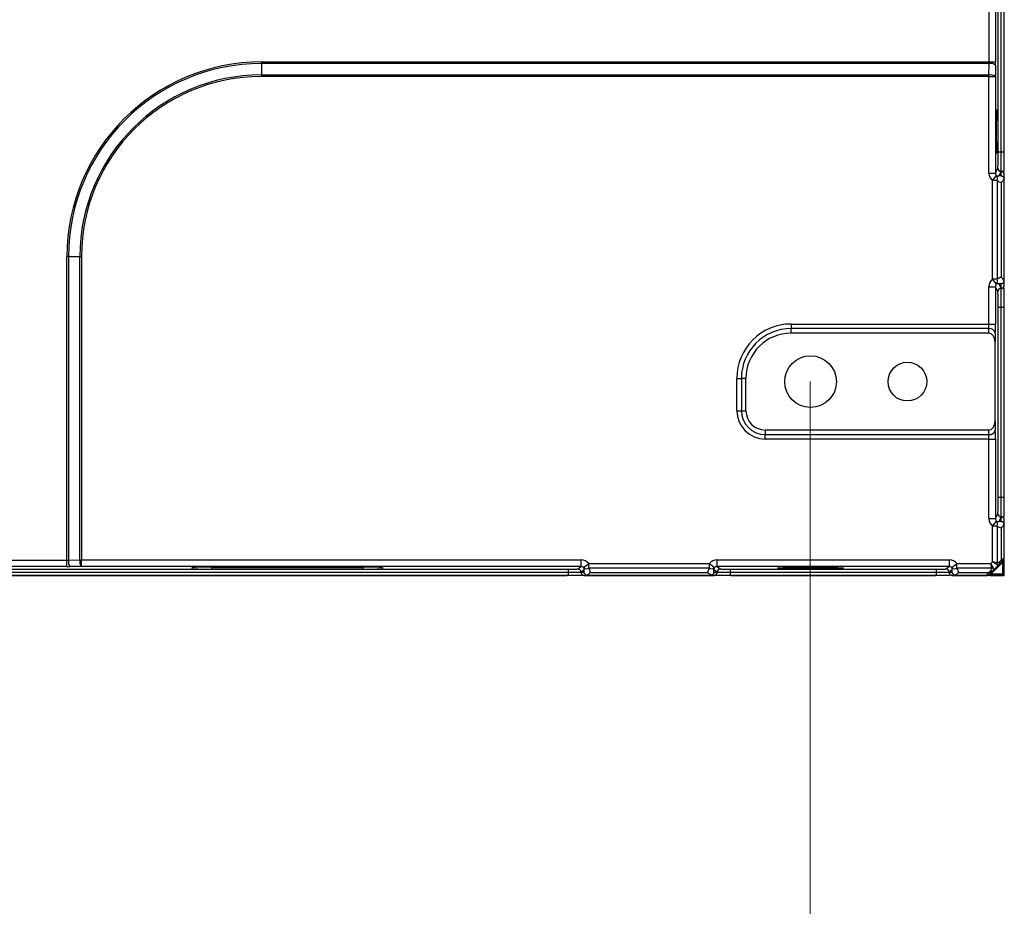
# Model space of a CAD drawing. Header units: millimetres. Extents: x -1086 to 4901, y 927 to 9917.
# Tile 53 of 85: x -204 to -51, y 9201 to 9338. Entities that reach past the tile are written whole.
import ezdxf

# ---------------------------------------------------------------- set-up
doc = ezdxf.new("R2010")
doc.units = ezdxf.units.MM
doc.header["$PDSIZE"] = -1
doc.layers.add('7标注层', color=6, linetype='Continuous', lineweight=15)
doc.styles.add('ARIAL', font='arial.ttf')
doc.dimstyles.new(')CCC-35A1', dxfattribs={"dimscale": 20, "dimtxt": 1.5, "dimasz": 2.5, "dimexe": 1.2, "dimexo": 0, "dimgap": 0.5, "dimtad": 1, "dimzin": 12, "dimdsep": 46, "dimtxsty": 'ARIAL', "dimcen": 0.5, "dimclrd": 6, "dimclre": 6, "dimclrt": 6, "dimadec": 3, "dimazin": 3, "dimtfac": 1, "dimtmove": 0, "dimatfit": 3, "dimfxl": 1, "dimlwd": 13, "dimlwe": 13, "dimarcsym": 0})

# ---------------------------------------------------------------- blocks, each defined once
blk = doc.blocks.new('*D7')
at = {"layer": '7标注层', "color": 6, "lineweight": 13}
for p, q in [((-621.32, 9282.4), (-621.32, 9138.41)), ((-81.32, 9282.4), (-81.32, 9138.41)), ((-583.82, 9156.41), (-118.82, 9156.41))]:
    blk.add_line(p, q, dxfattribs=at)
at = {"layer": '7标注层', "color": 6}
for points in [[(-583.82, 9162.66), (-583.82, 9150.16), (-621.32, 9156.41)], [(-118.82, 9150.16), (-118.82, 9162.66), (-81.32, 9156.41)]]:
    blk.add_solid(points, dxfattribs=at)
at = {"layer": 'Defpoints', "color": 0}
for p in [(-621.32, 9282.4), (-81.32, 9282.4), (-81.32, 9156.41)]:
    blk.add_point(p, dxfattribs=at)
at = {"layer": '7标注层', "color": 6, "insert": (-351.32, 9178.33), "char_height": 22.5, "attachment_point": 5, "style": 'ARIAL'}
blk.add_mtext('540 [21.26][21.26]', dxfattribs=at)

msp = doc.modelspace()

# ---------------------------------------------------------------- linework, layer by layer
at = {"color": 7, "linetype": 'Continuous', "lineweight": 25}
for p, q in [((-51.32, 9317.932), (-51.32, 9524.352)), ((-51.285, 9318.104), (-51.285, 9524.18)), ((-51.759, 9317.932), (-51.759, 9366.077)), ((-52.233, 9317.932), (-52.233, 9364.503)), ((-53.652, 9331.89), (-53.652, 9341.644)), ((-52.653, 9341.644), (-52.653, 9331.89)), ((-166.285, 9331.647), (-166.285, 9331.89)), ((-166.285, 9331.89), (-53.652, 9331.89)), ((-166.285, 9331.647), (-166.285, 9329.886)), ((-53.654, 9331.647), (-166.285, 9331.647)), ((-53.665, 9329.886), (-53.654, 9331.647)), ((-53.652, 9331.89), (-52.653, 9331.89)), ((-52.654, 9331.405), (-52.666, 9329.644)), ((-166.285, 9329.886), (-166.285, 9329.644)), ((-166.285, 9329.886), (-53.665, 9329.886)), ((-53.665, 9329.644), (-166.285, 9329.644)), ((-53.665, 9329.644), (-53.665, 9329.886)), ((-53.665, 9314.693), (-53.665, 9329.644)), ((-53.665, 9329.644), (-52.666, 9329.644)), ((-52.666, 9329.644), (-52.666, 9314.693)), ((-51.759, 9317.932), (-52.233, 9317.932)), ((-51.32, 9317.932), (-51.759, 9317.932)), ((-53.665, 9314.693), (-52.666, 9314.693)), ((-53.1, 9313.519), (-52.478, 9314.3)), ((-52.666, 9314.693), (-52.295, 9315.436)), ((-51.795, 9314.936), (-52.142, 9314.242)), ((-51.785, 9314.936), (-51.795, 9314.936)), ((-51.785, 9314.936), (-51.785, 9314.991)), ((-51.785, 9314.245), (-51.785, 9314.936)), ((-51.32, 9314.62), (-51.32, 9314.681)), ((-51.32, 9313.914), (-51.32, 9314.62)), ((-51.285, 9297.274), (-51.285, 9314.51)), ((-52.393, 9313.519), (-53.1, 9313.519)), ((-53.1, 9298.265), (-53.1, 9313.519)), ((-52.393, 9313.519), (-52.393, 9298.265)), ((-51.725, 9298.529), (-51.725, 9313.255)), ((-51.32, 9297.869), (-51.32, 9313.914)), ((-196.166, 9301.767), (-196.409, 9301.767)), ((-196.409, 9254.759), (-196.409, 9301.767)), ((-196.166, 9301.767), (-194.405, 9301.767)), ((-196.166, 9301.767), (-196.166, 9254.76)), ((-194.405, 9301.767), (-194.162, 9301.767)), ((-194.405, 9254.772), (-194.405, 9301.767)), ((-194.162, 9301.767), (-194.162, 9254.772)), ((-52.393, 9298.265), (-53.1, 9298.265)), ((-52.478, 9297.484), (-53.1, 9298.265)), ((-52.142, 9297.542), (-51.795, 9296.848)), ((-51.785, 9296.848), (-51.785, 9297.538)), ((-51.32, 9297.163), (-51.32, 9297.869)), ((-53.665, 9291.306), (-53.665, 9297.091)), ((-53.665, 9297.091), (-52.666, 9297.091)), ((-52.666, 9297.091), (-52.666, 9291.306)), ((-52.295, 9296.348), (-52.666, 9297.091)), ((-51.795, 9296.848), (-51.785, 9296.848)), ((-51.785, 9296.793), (-51.785, 9296.848)), ((-51.32, 9297.103), (-51.32, 9297.163)), ((-52.233, 9264.432), (-52.233, 9293.852)), ((-51.759, 9293.852), (-52.233, 9293.852)), ((-51.32, 9293.852), (-51.759, 9293.852)), ((-51.759, 9264.432), (-51.759, 9293.852)), ((-51.32, 9264.432), (-51.32, 9293.852)), ((-51.285, 9264.604), (-51.285, 9293.68)), ((-84.285, 9291.306), (-84.285, 9290.599)), ((-84.285, 9291.306), (-53.665, 9291.306)), ((-53.665, 9291.306), (-52.666, 9291.306)), ((-84.285, 9289.892), (-84.285, 9290.599)), ((-53.681, 9290.599), (-84.285, 9290.599)), ((-53.699, 9289.892), (-84.285, 9289.892)), ((-53.699, 9289.892), (-53.681, 9290.599)), ((-52.681, 9289.892), (-52.718, 9288.504)), ((-52.718, 9276.28), (-52.718, 9288.504)), ((-92.7, 9282.892), (-91.993, 9282.892)), ((-92.7, 9277.892), (-92.7, 9282.892)), ((-91.285, 9282.892), (-91.993, 9282.892)), ((-91.993, 9282.892), (-91.993, 9277.892)), ((-91.285, 9277.892), (-91.285, 9282.892)), ((-92.7, 9277.892), (-91.993, 9277.892)), ((-91.993, 9277.892), (-91.285, 9277.892)), ((-52.718, 9276.28), (-52.681, 9274.892)), ((-88.285, 9274.892), (-88.285, 9274.185)), ((-53.699, 9274.892), (-88.285, 9274.892)), ((-53.681, 9274.185), (-53.699, 9274.892)), ((-88.285, 9274.185), (-53.681, 9274.185)), ((-88.285, 9273.478), (-88.285, 9274.185)), ((-53.665, 9273.478), (-88.285, 9273.478)), ((-53.665, 9273.478), (-52.666, 9273.478)), ((-53.665, 9261.193), (-53.665, 9273.478)), ((-52.666, 9273.478), (-52.666, 9261.193)), ((-51.759, 9264.432), (-52.233, 9264.432)), ((-51.32, 9264.432), (-51.759, 9264.432)), ((-53.665, 9261.193), (-52.666, 9261.193)), ((-53.1, 9260.019), (-52.478, 9260.8)), ((-52.666, 9261.193), (-52.295, 9261.936)), ((-51.795, 9261.436), (-52.142, 9260.742)), ((-51.785, 9261.436), (-51.795, 9261.436)), ((-51.785, 9261.436), (-51.785, 9261.491)), ((-51.785, 9260.745), (-51.785, 9261.436)), ((-51.32, 9261.12), (-51.32, 9261.181)), ((-51.32, 9260.414), (-51.32, 9261.12)), ((-51.285, 9254.964), (-51.285, 9261.01)), ((-53.1, 9254.492), (-53.1, 9260.019)), ((-52.393, 9260.019), (-53.1, 9260.019)), ((-52.393, 9260.019), (-52.393, 9254.345)), ((-51.725, 9254.806), (-51.725, 9259.755)), ((-51.32, 9255.076), (-51.32, 9260.414)), ((-206.162, 9254.759), (-196.409, 9254.759)), ((-196.409, 9253.759), (-196.409, 9254.759)), ((-196.166, 9254.76), (-194.405, 9254.772)), ((-194.405, 9254.772), (-194.162, 9254.772)), ((-194.162, 9254.772), (-116.802, 9254.772)), ((-194.162, 9253.772), (-194.162, 9254.772)), ((-116.802, 9253.772), (-116.802, 9254.772)), ((-95.769, 9254.772), (-95.769, 9253.772)), ((-95.769, 9254.772), (-59.802, 9254.772)), ((-59.802, 9254.772), (-59.802, 9253.772)), ((-52.039, 9254.492), (-51.725, 9254.806)), ((-51.725, 9254.806), (-51.32, 9255.076)), ((-51.432, 9254.745), (-51.725, 9254.453)), ((-51.432, 9254.745), (-51.535, 9254.435)), ((-51.32, 9252.786), (-51.32, 9254.579)), ((-368.743, 9253.339), (-118.828, 9253.339)), ((-196.409, 9253.759), (-206.162, 9253.759)), ((-194.162, 9253.772), (-195.923, 9253.761)), ((-116.802, 9253.772), (-194.162, 9253.772)), ((-177.035, 9253.431), (-177.035, 9253.588)), ((-174.035, 9253.667), (-150.535, 9253.667)), ((-150.535, 9253.353), (-174.035, 9253.353)), ((-147.535, 9253.588), (-147.535, 9253.431)), ((-118.828, 9253.339), (-118.828, 9252.866)), ((-117.329, 9253.377), (-116.802, 9253.772)), ((-116.335, 9253.248), (-116.81, 9252.892)), ((-116.41, 9253.584), (-115.628, 9254.206)), ((-115.628, 9253.499), (-115.628, 9254.206)), ((-115.628, 9254.206), (-96.943, 9254.206)), ((-96.943, 9253.499), (-115.628, 9253.499)), ((-96.943, 9253.499), (-96.943, 9254.206)), ((-96.943, 9254.206), (-96.161, 9253.584)), ((-95.761, 9252.892), (-96.236, 9253.248)), ((-59.802, 9253.772), (-95.769, 9253.772)), ((-95.769, 9253.772), (-95.242, 9253.377)), ((-93.743, 9253.339), (-61.828, 9253.339)), ((-93.743, 9253.339), (-93.743, 9252.866)), ((-61.828, 9253.339), (-61.828, 9252.866)), ((-60.329, 9253.377), (-59.802, 9253.772)), ((-59.335, 9253.248), (-59.81, 9252.892)), ((-59.41, 9253.584), (-58.628, 9254.206)), ((-58.628, 9253.499), (-58.628, 9254.206)), ((-58.628, 9254.206), (-53.385, 9254.206)), ((-53.239, 9253.499), (-58.628, 9253.499)), ((-53.7, 9252.831), (-53.385, 9253.145)), ((-53.385, 9254.206), (-53.1, 9254.492)), ((-53.239, 9253.499), (-53.385, 9254.206)), ((-52.989, 9253.603), (-53.385, 9254.206)), ((-53.032, 9253.145), (-53.346, 9252.831)), ((-51.535, 9254.435), (-53.328, 9252.642)), ((-52.496, 9254.095), (-53.1, 9254.492)), ((-52.393, 9254.345), (-53.1, 9254.492)), ((-52.039, 9254.138), (-53.032, 9253.145)), ((-51.725, 9254.453), (-52.039, 9254.138)), ((-51.535, 9252.642), (-51.535, 9254.435)), ((-51.285, 9252.392), (-51.285, 9254.53)), ((-368.743, 9252.866), (-118.828, 9252.866)), ((-368.743, 9252.427), (-118.828, 9252.427)), ((-351.285, 9252.392), (-201.285, 9252.392)), ((-201.285, 9252.427), (-201.285, 9252.392)), ((-201.285, 9252.392), (-118.954, 9252.392)), ((-118.828, 9252.866), (-118.828, 9252.427)), ((-116.81, 9252.892), (-116.338, 9252.892)), ((-116.494, 9252.427), (-116.011, 9252.427)), ((-116.387, 9252.392), (-96.183, 9252.392)), ((-116.011, 9252.427), (-96.56, 9252.427)), ((-115.353, 9252.831), (-97.218, 9252.831)), ((-96.56, 9252.427), (-96.077, 9252.427)), ((-96.233, 9252.892), (-95.761, 9252.892)), ((-93.743, 9252.866), (-93.743, 9252.427)), ((-93.743, 9252.866), (-61.828, 9252.866)), ((-93.743, 9252.427), (-61.828, 9252.427)), ((-93.617, 9252.392), (-61.954, 9252.392)), ((-61.828, 9252.866), (-61.828, 9252.427)), ((-59.81, 9252.892), (-59.338, 9252.892)), ((-59.494, 9252.427), (-59.011, 9252.427)), ((-59.387, 9252.392), (-53.825, 9252.392)), ((-59.011, 9252.427), (-53.969, 9252.427)), ((-58.353, 9252.831), (-53.7, 9252.831)), ((-53.969, 9252.427), (-53.7, 9252.831)), ((-53.346, 9252.831), (-53.639, 9252.538)), ((-53.328, 9252.642), (-53.639, 9252.538)), ((-53.472, 9252.427), (-51.679, 9252.427)), ((-53.456, 9252.392), (-51.285, 9252.392)), ((-53.328, 9252.642), (-51.535, 9252.642)), ((-51.679, 9252.427), (-51.602, 9252.427)), ((-51.32, 9252.708), (-51.32, 9252.786))]:
    msp.add_line(p, q, dxfattribs=at)
at = {"color": 8, "linetype": 'Continuous', "lineweight": 25}
for p, q in [((-174.035, 9253.667), (-174.035, 9253.353)), ((-150.535, 9253.353), (-150.535, 9253.667))]:
    msp.add_line(p, q, dxfattribs=at)
at = {"color": 7, "linetype": 'Continuous', "lineweight": 25}
for centre, radius in [((-81.285, 9282.392), 4), ((-66.285, 9282.392), 3)]:
    msp.add_circle(centre, radius, dxfattribs=at)
for centre, radius, start, end in [((-166.285, 9301.767), 30.123, 90, 180), ((-166.285, 9301.767), 29.881, 90, 180), ((-53.435, 9330.369), 1.297, 52.99553, 99.72943), ((-166.285, 9301.767), 28.119, 90, 180), ((-166.285, 9301.767), 27.877, 90, 180), ((-53.446, 9328.608), 1.297, 52.99553, 99.72943), ((-53.042, 9313.843), 0.726, 333.47298, 39.01565), ((-51.794, 9315.437), 0.5, 180.12137, 269.93757), ((-51.783, 9314.491), 0.5, 22.32484, 90.29517), ((-51.785, 9314.436), 0.5, 21.61749, 90.02075), ((-53.042, 9297.941), 0.726, 320.98435, 26.52702), ((-51.794, 9296.347), 0.5, 90.06243, 179.87863), ((-51.785, 9297.347), 0.5, 269.97925, 338.38251), ((-51.783, 9297.292), 0.5, 269.70483, 337.67516), ((-84.285, 9282.892), 8.414, 90, 180), ((-84.285, 9282.892), 7.707, 90, 180), ((-84.285, 9282.892), 7, 90, 180), ((-53.572, 9289.692), 0.913, 12.63808, 96.81463), ((-88.285, 9277.892), 4.414, 180, 270), ((-88.285, 9277.892), 3.707, 180, 270), ((-88.285, 9277.892), 3, 180, 270), ((-53.572, 9275.092), 0.913, 263.18537, 347.36192), ((-53.042, 9260.343), 0.726, 333.47298, 39.01565), ((-51.794, 9261.937), 0.5, 180.12137, 269.93757), ((-51.783, 9260.991), 0.5, 22.32484, 90.29517), ((-51.785, 9260.936), 0.5, 21.61749, 90.02075), ((-194.888, 9254.541), 1.297, 170.27057, 217.00447), ((-193.127, 9254.553), 1.297, 170.27057, 217.00447), ((-51.979, 9254.629), 0.309, 325.14306, 34.85694), ((-51.648, 9254.835), 0.416, 285.68366, 321.90337), ((-51.785, 9255.099), 0.5, 315, 338.43481), ((-117.329, 9252.877), 0.5, 0.89174, 89.93107), ((-115.955, 9254.133), 0.713, 230.32153, 297.25097), ((-96.616, 9254.133), 0.713, 242.74903, 309.67847), ((-95.241, 9252.877), 0.5, 90.06893, 179.10826), ((-60.329, 9252.877), 0.5, 0.89174, 89.93107), ((-58.955, 9254.133), 0.713, 230.32153, 297.25097), ((-53.209, 9253.399), 0.309, 235.14306, 304.85694), ((-53.388, 9254.212), 0.728, 281.79193, 303.20807), ((-53.105, 9254.494), 0.728, 326.79193, 348.20807), ((-52.293, 9254.315), 0.309, 325.14306, 34.85694), ((-116.329, 9252.892), 0.5, 180.8287, 248.4113), ((-116.31, 9252.892), 0.5, 179.99077, 248.41157), ((-96.261, 9252.892), 0.5, 291.58843, 0.00923), ((-96.242, 9252.892), 0.5, 291.5887, 359.1713), ((-59.329, 9252.892), 0.5, 180.8287, 248.4113), ((-59.31, 9252.892), 0.5, 179.99077, 248.41157), ((-53.993, 9252.892), 0.5, 291.56519, 315), ((-53.523, 9253.085), 0.309, 235.14306, 304.85694), ((-53.729, 9252.754), 0.416, 308.09663, 344.31634), ((-51.936, 9252.754), 0.416, 308.09663, 344.31634), ((-51.785, 9252.892), 0.5, 291.56519, 338.43481), ((-51.648, 9253.043), 0.416, 285.68366, 321.90337)]:
    msp.add_arc(centre, radius, start, end, dxfattribs=at)
for centre, major_axis, ratio, start_param, end_param in [((-53.705, 9331.89), (0, 1), 0.0523718, 4.4674103, 4.712389), ((-52.705, 9331.89), (0, 2), 0.0261859, 4.4674103, 4.712389), ((-52.298, 9317.932), (0, 2.5), 0.0261859, 3.1939525, 4.712389), ((-52.165, 9314.695), (-0.672, -1.344), 0.9982883, 5.1764476, 6.0747837), ((-52.165, 9314.695), (0.225, 0.451), 0.9915053, 2.034855, 2.933191), ((-52.14, 9314.745), (0.466, 0.328), 0.8381341, 3.5043552, 4.1754455), ((-51.798, 9317.932), (0, 3), 0.0218216, 3.1939525, 3.3402792), ((-51.433, 9314.745), (1.311, 0.859), 0.9416663, 3.4872448, 3.969011), ((-52.165, 9297.089), (0.672, -1.344), 0.9982883, 3.3499943, 4.2483303), ((-52.165, 9297.089), (-0.225, 0.451), 0.9915053, 0.2084016, 1.1067377), ((-52.14, 9297.038), (0.466, -0.328), 0.8381341, 2.1077398, 2.7788301), ((-51.433, 9297.038), (1.311, -0.859), 0.9416663, 2.3141743, 2.7959405), ((-52.298, 9293.852), (0, 2.5), 0.0261859, 4.712389, 6.2308254), ((-51.798, 9293.852), (0, 3), 0.0218216, 6.0844988, 6.2308254), ((-53.718, 9291.306), (0, 1), 0.0523718, 3.9269908, 4.712389), ((-52.718, 9291.306), (0, 2), 0.0261859, 3.9269908, 4.712389), ((-53.718, 9288.478), (-0.037, -1.414), 0.7069856, 1.6078182, 3.1601036), ((-53.718, 9276.306), (-0.037, 1.414), 0.7069856, 3.1230817, 4.6753671), ((-52.718, 9273.478), (0, 2), 0.0261859, 4.712389, 5.4977871), ((-53.718, 9273.478), (0, 1), 0.0523718, 4.712389, 5.4977871), ((-52.298, 9264.432), (0, 2.5), 0.0261859, 3.1939525, 4.712389), ((-52.165, 9261.195), (-0.672, -1.344), 0.9982883, 5.1764476, 6.0747837), ((-52.165, 9261.195), (0.225, 0.451), 0.9915053, 2.034855, 2.933191), ((-52.14, 9261.245), (0.466, 0.328), 0.8381341, 3.5043552, 4.1754455), ((-51.798, 9264.432), (0, 3), 0.0218216, 3.1939525, 3.3402792), ((-51.433, 9261.245), (1.311, 0.859), 0.9416663, 3.4872448, 3.969011), ((-196.409, 9254.811), (1, 0), 0.0523718, 4.712389, 4.9573676), ((-116.803, 9253.271), (1.201, 0.901), 0.9990488, 0.0285877, 0.9269237), ((-95.768, 9253.271), (1.201, -0.901), 0.9990488, 2.2146689, 3.113005), ((-59.803, 9253.271), (1.201, 0.901), 0.9990488, 0.0285877, 0.9269237), ((-196.409, 9253.812), (2, 0), 0.0261859, 4.712389, 4.9573676), ((-174.035, 9253.588), (3, 0), 0.0261859, 1.5707963, 3.1415927), ((-174.035, 9253.431), (3, 0), 0.0261859, 3.1415927, 4.712389), ((-150.535, 9253.588), (3, 0), 0.0261859, 0, 1.5707963), ((-150.535, 9253.431), (3, 0), 0.0261859, 4.712389, 6.2831853), ((-118.828, 9253.378), (1.5, 0), 0.0261859, 4.712389, 6.2482787), ((-116.803, 9253.271), (0.402, 0.301), 0.9952637, 0.0285877, 0.9269237), ((-116.837, 9253.246), (0.268, 0.487), 0.8765142, 5.1648448, 5.8363915), ((-116.837, 9252.539), (0.72, 1.379), 0.9561968, 5.3660882, 5.8478543), ((-95.734, 9252.539), (-0.72, 1.379), 0.9561968, 0.435331, 0.9170971), ((-95.734, 9253.246), (-0.268, 0.487), 0.8765142, 0.4467938, 1.1183405), ((-95.768, 9253.271), (0.402, -0.301), 0.9952637, 2.2146689, 3.113005), ((-93.743, 9253.378), (1.5, 0), 0.0261859, 3.1764992, 4.712389), ((-61.828, 9253.378), (1.5, 0), 0.0261859, 4.712389, 6.2482787), ((-59.803, 9253.271), (0.402, 0.301), 0.9952637, 0.0285877, 0.9269237), ((-59.837, 9253.246), (0.268, 0.487), 0.8765142, 5.1648448, 5.8363915), ((-59.837, 9252.539), (0.72, 1.379), 0.9561968, 5.3660882, 5.8478543), ((-54.093, 9253.145), (0.854, 0.354), 0.4142136, 5.4977871, 6.2831853), ((-54.093, 9253.499), (1.17, -0.144), 0.5085679, 5.9052006, 6.6905988), ((-52.393, 9255.199), (-0.144, 1.17), 0.5085679, 2.7341792, 3.5195774), ((-52.039, 9255.199), (0.354, 0.854), 0.4142136, 3.1415927, 3.9269908), ((-117.309, 9252.892), (1.423, 0.474), 0.1109949, 5.0192919, 5.0339326), ((-95.262, 9252.892), (1.423, -0.474), 0.1109949, 4.3908453, 4.405486), ((-60.309, 9252.892), (1.423, 0.474), 0.1109949, 5.0192919, 5.0339326)]:
    msp.add_ellipse(centre, major_axis=major_axis, ratio=ratio, start_param=start_param, end_param=end_param, dxfattribs=at)
for centre, major_axis in [((-52.39, 9321.142), (0, 3.4)), ((-81.285, 9253.523), (5.1, 0))]:
    msp.add_ellipse(centre, major_axis=major_axis, ratio=0.0261859, dxfattribs=at)
for points, knots in [([(-51.785, 9314.991), (-51.784, 9315.025), (-51.782, 9315.074), (-51.778, 9315.198), (-51.777, 9315.273), (-51.773, 9315.45), (-51.772, 9315.552), (-51.769, 9315.776), (-51.768, 9315.898), (-51.765, 9316.164), (-51.764, 9316.307), (-51.762, 9316.605), (-51.762, 9316.76), (-51.76, 9317.083), (-51.76, 9317.251), (-51.759, 9317.588), (-51.759, 9317.759), (-51.759, 9317.932)], [0, 0, 0, 0, 0.125, 0.125, 0.25, 0.25, 0.375, 0.375, 0.5, 0.5, 0.625, 0.625, 0.75, 0.75, 0.875, 0.875, 1, 1, 1, 1]), ([(-51.32, 9314.922), (-51.32, 9314.955), (-51.32, 9315.095), (-51.32, 9315.649), (-51.32, 9316.543), (-51.32, 9317.374), (-51.32, 9317.839), (-51.32, 9317.932)], [0, 0, 0, 0, 0.0814394, 0.3455816, 0.6360778, 0.9267492, 1, 1, 1, 1]), ([(-51.785, 9314.245), (-51.901, 9314.244), (-52.017, 9314.243), (-52.133, 9314.242), (-52.136, 9314.242), (-52.139, 9314.242), (-52.142, 9314.242)], [0, 0, 0, 0, 0.00035413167, 0.00035413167, 0.00035413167, 0.00036344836, 0.00036344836, 0.00036344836, 0.00036344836]), ([(-51.785, 9314.245), (-51.729, 9314.246), (-51.673, 9314.235), (-51.578, 9314.2), (-51.535, 9314.176), (-51.42, 9314.09), (-51.361, 9314.012), (-51.325, 9313.924)], [0, 0, 0, 0, 0.25, 0.25, 0.5, 0.5, 1, 1, 1, 1]), ([(-51.325, 9313.924), (-51.356, 9313.809), (-51.405, 9313.695), (-51.504, 9313.527), (-51.542, 9313.472), (-51.626, 9313.362), (-51.674, 9313.307), (-51.725, 9313.255)], [0, 0, 0, 0, 0.5, 0.5, 0.75, 0.75, 1, 1, 1, 1]), ([(-51.785, 9297.538), (-51.901, 9297.54), (-52.017, 9297.541), (-52.133, 9297.542), (-52.136, 9297.542), (-52.139, 9297.542), (-52.142, 9297.542)], [0, 0, 0, 0, 0.00035413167, 0.00035413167, 0.00035413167, 0.00036344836, 0.00036344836, 0.00036344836, 0.00036344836]), ([(-51.325, 9297.86), (-51.361, 9297.771), (-51.42, 9297.694), (-51.534, 9297.608), (-51.576, 9297.584), (-51.649, 9297.558), (-51.674, 9297.551), (-51.729, 9297.541), (-51.757, 9297.538), (-51.785, 9297.538)], [0, 0, 0, 0, 0.5, 0.5, 0.75, 0.75, 0.875, 0.875, 1, 1, 1, 1]), ([(-51.325, 9297.86), (-51.356, 9297.975), (-51.405, 9298.088), (-51.504, 9298.256), (-51.542, 9298.312), (-51.626, 9298.422), (-51.674, 9298.477), (-51.725, 9298.529)], [0, 0, 0, 0, 0.5, 0.5, 0.75, 0.75, 1, 1, 1, 1]), ([(-51.759, 9293.852), (-51.759, 9294.025), (-51.759, 9294.197), (-51.76, 9294.534), (-51.76, 9294.699), (-51.762, 9295.022), (-51.762, 9295.18), (-51.764, 9295.478), (-51.765, 9295.618), (-51.768, 9295.884), (-51.769, 9296.009), (-51.772, 9296.232), (-51.773, 9296.332), (-51.777, 9296.51), (-51.778, 9296.586), (-51.782, 9296.71), (-51.784, 9296.758), (-51.785, 9296.793)], [0, 0, 0, 0, 0.125, 0.125, 0.25, 0.25, 0.375, 0.375, 0.5, 0.5, 0.625, 0.625, 0.75, 0.75, 0.875, 0.875, 1, 1, 1, 1]), ([(-51.32, 9293.852), (-51.32, 9294.191), (-51.32, 9294.869), (-51.32, 9295.812), (-51.32, 9296.532), (-51.32, 9296.769), (-51.32, 9296.861)], [0, 0, 0, 0, 0.2627357, 0.5254733, 0.8146782, 1, 1, 1, 1]), ([(-51.785, 9261.491), (-51.784, 9261.525), (-51.782, 9261.574), (-51.778, 9261.698), (-51.777, 9261.773), (-51.773, 9261.95), (-51.772, 9262.052), (-51.769, 9262.276), (-51.768, 9262.398), (-51.765, 9262.664), (-51.764, 9262.807), (-51.762, 9263.105), (-51.762, 9263.26), (-51.76, 9263.583), (-51.76, 9263.751), (-51.759, 9264.088), (-51.759, 9264.259), (-51.759, 9264.432)], [0, 0, 0, 0, 0.125, 0.125, 0.25, 0.25, 0.375, 0.375, 0.5, 0.5, 0.625, 0.625, 0.75, 0.75, 0.875, 0.875, 1, 1, 1, 1]), ([(-51.32, 9261.422), (-51.32, 9261.455), (-51.32, 9261.595), (-51.32, 9262.149), (-51.32, 9263.043), (-51.32, 9263.874), (-51.32, 9264.339), (-51.32, 9264.432)], [0, 0, 0, 0, 0.08143942, 0.34558165, 0.63607782, 0.9267492, 1, 1, 1, 1]), ([(-51.785, 9260.745), (-51.901, 9260.744), (-52.017, 9260.743), (-52.133, 9260.742), (-52.136, 9260.742), (-52.139, 9260.742), (-52.142, 9260.742)], [0, 0, 0, 0, 0.00035413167, 0.00035413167, 0.00035413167, 0.00036344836, 0.00036344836, 0.00036344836, 0.00036344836]), ([(-51.785, 9260.745), (-51.729, 9260.746), (-51.673, 9260.735), (-51.578, 9260.7), (-51.535, 9260.676), (-51.42, 9260.59), (-51.361, 9260.512), (-51.325, 9260.424)], [0, 0, 0, 0, 0.25, 0.25, 0.5, 0.5, 1, 1, 1, 1]), ([(-51.325, 9260.424), (-51.356, 9260.309), (-51.405, 9260.195), (-51.504, 9260.027), (-51.542, 9259.972), (-51.626, 9259.862), (-51.674, 9259.807), (-51.725, 9259.755)], [0, 0, 0, 0, 0.5, 0.5, 0.75, 0.75, 1, 1, 1, 1]), ([(-51.32, 9254.915), (-51.32, 9254.915), (-51.32, 9254.921), (-51.32, 9254.952), (-51.32, 9254.967), (-51.32, 9255.011), (-51.32, 9255.042), (-51.32, 9255.076)], [0, 0, 0, 0, 0.5, 0.5, 0.75, 0.75, 1, 1, 1, 1]), ([(-51.32, 9254.579), (-51.32, 9254.671), (-51.32, 9254.753), (-51.32, 9254.877), (-51.32, 9254.915), (-51.32, 9254.915)], [0, 0, 0, 0, 0.5, 0.5, 1, 1, 1, 1]), ([(-116.338, 9252.892), (-116.337, 9253.007), (-116.336, 9253.123), (-116.335, 9253.239), (-116.335, 9253.242), (-116.335, 9253.245), (-116.335, 9253.248)], [0, 0, 0, 0, 0.00035326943, 0.00035326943, 0.00035326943, 0.00036258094, 0.00036258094, 0.00036258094, 0.00036258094]), ([(-96.233, 9252.892), (-96.234, 9253.007), (-96.235, 9253.123), (-96.236, 9253.239), (-96.236, 9253.242), (-96.236, 9253.245), (-96.236, 9253.248)], [0, 0, 0, 0, 0.00035326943, 0.00035326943, 0.00035326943, 0.00036258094, 0.00036258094, 0.00036258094, 0.00036258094]), ([(-59.338, 9252.892), (-59.337, 9253.007), (-59.336, 9253.123), (-59.335, 9253.239), (-59.335, 9253.242), (-59.335, 9253.245), (-59.335, 9253.248)], [0, 0, 0, 0, 0.00035326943, 0.00035326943, 0.00035326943, 0.00036258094, 0.00036258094, 0.00036258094, 0.00036258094]), ([(-118.828, 9252.866), (-118.57, 9252.866), (-118.317, 9252.866), (-117.961, 9252.867), (-117.846, 9252.868), (-117.633, 9252.869), (-117.533, 9252.87), (-117.254, 9252.873), (-117.105, 9252.875), (-116.898, 9252.88), (-116.838, 9252.882), (-116.829, 9252.885)], [0, 0, 0, 0, 0.25, 0.25, 0.375, 0.375, 0.5, 0.5, 0.75, 0.75, 1, 1, 1, 1]), ([(-118.828, 9252.427), (-118.567, 9252.427), (-118.045, 9252.427), (-117.358, 9252.427), (-116.854, 9252.427), (-116.707, 9252.427), (-116.644, 9252.427)], [0, 0, 0, 0, 0.2672557, 0.5345127, 0.8017104, 1, 1, 1, 1]), ([(-116.017, 9252.429), (-116.105, 9252.465), (-116.183, 9252.524), (-116.268, 9252.639), (-116.292, 9252.681), (-116.318, 9252.754), (-116.325, 9252.78), (-116.335, 9252.834), (-116.338, 9252.863), (-116.338, 9252.892)], [0, 0, 0, 0, 0.5, 0.5, 0.75, 0.75, 0.875, 0.875, 1, 1, 1, 1]), ([(-116.017, 9252.429), (-115.903, 9252.46), (-115.79, 9252.509), (-115.623, 9252.609), (-115.568, 9252.647), (-115.459, 9252.732), (-115.404, 9252.78), (-115.353, 9252.831)], [0, 0, 0, 0, 0.5, 0.5, 0.75, 0.75, 1, 1, 1, 1]), ([(-96.554, 9252.429), (-96.668, 9252.46), (-96.781, 9252.509), (-96.948, 9252.609), (-97.003, 9252.647), (-97.112, 9252.732), (-97.167, 9252.78), (-97.218, 9252.831)], [0, 0, 0, 0, 0.5, 0.5, 0.75, 0.75, 1, 1, 1, 1]), ([(-96.233, 9252.892), (-96.233, 9252.835), (-96.244, 9252.779), (-96.278, 9252.683), (-96.302, 9252.639), (-96.388, 9252.524), (-96.466, 9252.465), (-96.554, 9252.429)], [0, 0, 0, 0, 0.25, 0.25, 0.5, 0.5, 1, 1, 1, 1]), ([(-96.077, 9252.427), (-96.075, 9252.427), (-96.074, 9252.427), (-96.072, 9252.427), (-96.067, 9252.427), (-96.062, 9252.427), (-96.058, 9252.427)], [0.00100657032, 0.00100657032, 0.00100657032, 0.00100657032, 0.00116006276, 0.00116006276, 0.00116006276, 0.00156611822, 0.00156611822, 0.00156611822, 0.00156611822]), ([(-95.926, 9252.427), (-95.918, 9252.427), (-95.863, 9252.427), (-95.518, 9252.427), (-94.928, 9252.427), (-94.29, 9252.427), (-93.887, 9252.427), (-93.743, 9252.427)], [0, 0, 0, 0, 0.0438234, 0.3127532, 0.5817476, 0.8508285, 1, 1, 1, 1]), ([(-95.742, 9252.885), (-95.737, 9252.883), (-95.72, 9252.882), (-95.662, 9252.88), (-95.622, 9252.878), (-95.518, 9252.876), (-95.454, 9252.875), (-95.308, 9252.873), (-95.226, 9252.872), (-94.948, 9252.869), (-94.728, 9252.868), (-94.257, 9252.866), (-94.001, 9252.866), (-93.743, 9252.866)], [0, 0, 0, 0, 0.125, 0.125, 0.25, 0.25, 0.375, 0.375, 0.5, 0.5, 0.75, 0.75, 1, 1, 1, 1]), ([(-61.828, 9252.866), (-61.57, 9252.866), (-61.317, 9252.866), (-60.961, 9252.867), (-60.846, 9252.868), (-60.633, 9252.869), (-60.533, 9252.87), (-60.254, 9252.873), (-60.105, 9252.875), (-59.898, 9252.88), (-59.838, 9252.882), (-59.829, 9252.885)], [0, 0, 0, 0, 0.25, 0.25, 0.375, 0.375, 0.5, 0.5, 0.75, 0.75, 1, 1, 1, 1]), ([(-61.828, 9252.427), (-61.567, 9252.427), (-61.045, 9252.427), (-60.358, 9252.427), (-59.854, 9252.427), (-59.707, 9252.427), (-59.644, 9252.427)], [0, 0, 0, 0, 0.2672025, 0.5344063, 0.8015508, 1, 1, 1, 1]), ([(-59.513, 9252.427), (-59.507, 9252.427), (-59.501, 9252.427), (-59.495, 9252.427), (-59.495, 9252.427), (-59.494, 9252.427), (-59.494, 9252.427)], [0.00049063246, 0.00049063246, 0.00049063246, 0.00049063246, 0.00100000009, 0.00100000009, 0.00100000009, 0.00105018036, 0.00105018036, 0.00105018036, 0.00105018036]), ([(-59.017, 9252.429), (-59.105, 9252.465), (-59.183, 9252.524), (-59.268, 9252.639), (-59.292, 9252.681), (-59.318, 9252.754), (-59.325, 9252.78), (-59.335, 9252.834), (-59.338, 9252.863), (-59.338, 9252.892)], [0, 0, 0, 0, 0.5, 0.5, 0.75, 0.75, 0.875, 0.875, 1, 1, 1, 1]), ([(-59.017, 9252.429), (-58.903, 9252.46), (-58.79, 9252.509), (-58.623, 9252.609), (-58.568, 9252.647), (-58.459, 9252.732), (-58.404, 9252.78), (-58.353, 9252.831)], [0, 0, 0, 0, 0.5, 0.5, 0.75, 0.75, 1, 1, 1, 1]), ([(-53.969, 9252.427), (-53.936, 9252.427), (-53.904, 9252.427), (-53.86, 9252.427), (-53.846, 9252.427), (-53.815, 9252.427), (-53.809, 9252.427), (-53.809, 9252.427)], [0, 0, 0, 0, 0.25, 0.25, 0.5, 0.5, 1, 1, 1, 1]), ([(-53.809, 9252.427), (-53.809, 9252.427), (-53.77, 9252.427), (-53.648, 9252.427), (-53.565, 9252.427), (-53.472, 9252.427)], [0, 0, 0, 0, 0.5, 0.5, 1, 1, 1, 1])]:
    msp.add_open_spline(points, degree=3, knots=knots, dxfattribs=at)
for points in [[(-51.325, 9313.924), (-51.323, 9313.921), (-51.322, 9313.917), (-51.32, 9313.914)], [(-51.325, 9297.86), (-51.323, 9297.863), (-51.322, 9297.866), (-51.32, 9297.869)], [(-51.325, 9260.424), (-51.323, 9260.421), (-51.322, 9260.417), (-51.32, 9260.414)], [(-116.513, 9252.427), (-116.507, 9252.427), (-116.5, 9252.427), (-116.494, 9252.427)], [(-116.017, 9252.429), (-116.015, 9252.428), (-116.013, 9252.428), (-116.011, 9252.427)], [(-96.554, 9252.429), (-96.556, 9252.428), (-96.558, 9252.428), (-96.56, 9252.427)], [(-59.017, 9252.429), (-59.015, 9252.428), (-59.013, 9252.428), (-59.011, 9252.427)]]:
    msp.add_open_spline(points, degree=3, dxfattribs=at)

# ---------------------------------------------------------------- dimensions: what is measured, and where the dimension line sits
at = {"layer": '7标注层'}
dim = msp.add_linear_dim(base=(-81.316, 9156.406), p1=(-621.316, 9282.402), p2=(-81.316, 9282.402), text='<>[21.26]', dimstyle=')CCC-35A1', override={"dimscale": 15}, dxfattribs=at)
dim.commit()
dim.dimension.update_dxf_attribs({"geometry": '*D7', "text_midpoint": (-351.316, 9178.325)})

doc.saveas('drawing.dxf')
